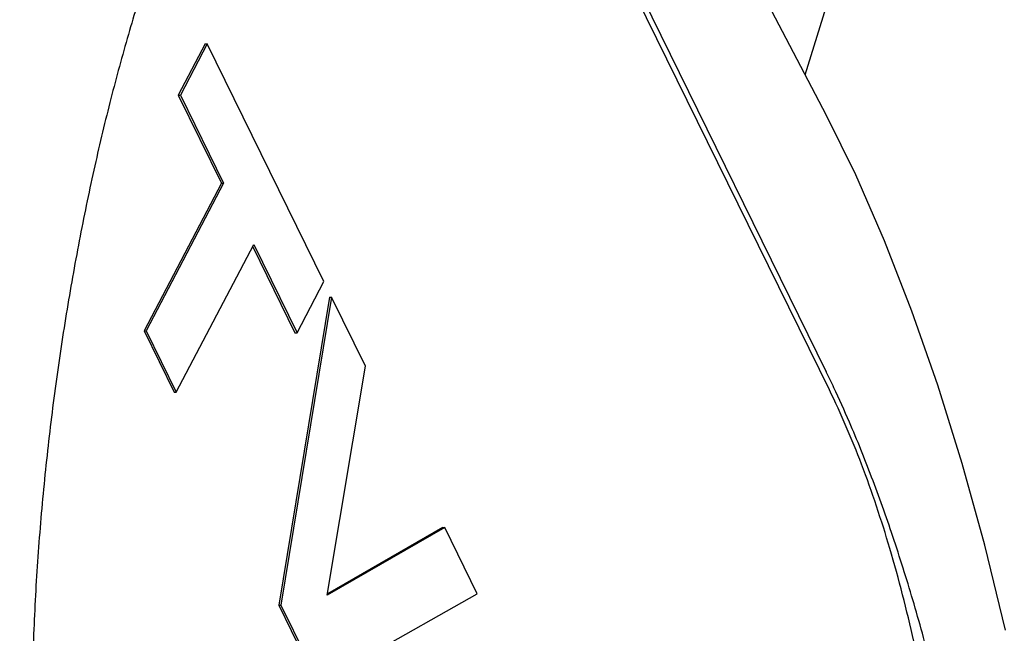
# Model space of a CAD drawing. Header units: millimetres. Extents: x 0 to 594, y 0 to 420.
# Tile 235 of 256: x 545.87 to 550.15, y 335.57 to 338.24. Entities that reach past the tile are written whole.
import ezdxf

# ---------------------------------------------------------------- set-up
doc = ezdxf.new("R2010")
doc.units = ezdxf.units.MM
doc.header["$LTSCALE"] = 32.67
doc.layers.get('0').update_dxf_attribs({"linetype": 'CONTINUOUS'})

msp = doc.modelspace()

# ---------------------------------------------------------------- linework, layer by layer
at = {"color": 7, "linetype": 'CONTINUOUS'}
for p, q in [((549.28632, 337.99755), (550.83069, 342.99516)), ((548.27971, 338.94464), (549.37786, 336.70684)), ((549.39095, 336.62851), (548.2928, 338.8663)), ((546.67998, 338.13159), (546.56325, 337.90924)), ((546.68919, 338.13159), (546.57246, 337.90924)), ((546.67998, 338.13159), (546.68919, 338.13159)), ((547.19597, 337.09888), (546.68919, 338.13159)), ((546.56325, 337.90924), (546.57246, 337.90924)), ((546.56325, 337.90924), (546.75115, 337.52633)), ((546.57246, 337.90924), (546.76036, 337.52633)), ((546.75115, 337.52633), (546.41456, 336.8852)), ((546.76036, 337.52633), (546.42377, 336.8852)), ((546.75115, 337.52633), (546.76036, 337.52633)), ((546.55474, 336.61832), (546.89133, 337.25945)), ((546.88657, 337.25038), (547.07002, 336.87654)), ((546.89133, 337.25945), (547.07923, 336.87654)), ((547.07923, 336.87654), (547.19597, 337.09888)), ((547.21985, 337.03144), (546.99999, 335.69223)), ((547.22906, 337.03144), (547.0092, 335.69223)), ((547.21985, 337.03144), (547.22906, 337.03144)), ((547.3764, 336.7312), (547.22906, 337.03144)), ((546.41456, 336.8852), (546.42377, 336.8852)), ((546.41456, 336.8852), (546.54553, 336.61832)), ((546.42377, 336.8852), (546.55474, 336.61832)), ((547.07002, 336.87654), (547.07923, 336.87654)), ((547.21054, 335.73619), (547.3764, 336.7312)), ((546.54553, 336.61832), (546.55474, 336.61832)), ((547.72054, 336.02992), (547.21054, 335.73619)), ((547.71133, 336.02992), (547.21152, 335.74206)), ((547.71133, 336.02992), (547.72054, 336.02992)), ((547.86182, 335.74201), (547.72054, 336.02992)), ((547.17504, 335.35428), (547.86182, 335.74201)), ((546.99999, 335.69223), (547.0092, 335.69223)), ((546.99999, 335.69223), (547.16583, 335.35428)), ((547.0092, 335.69223), (547.17504, 335.35428))]:
    msp.add_line(p, q, dxfattribs=at)
for points in [[(549.37912, 337.82029), (548.21988, 340.03462), (547.04849, 342.27073), (545.87447, 344.51045)], [(550.15632, 335.58421), (550.06573, 335.95402), (549.96729, 336.30894), (549.86167, 336.64815), (549.74939, 336.97081), (549.63075, 337.27594), (549.50585, 337.56245), (549.37911, 337.8203)]]:
    msp.add_lwpolyline(points, dxfattribs=at)
for points, knots in [([(547.42727, 339.80049), (547.42388, 339.8005), (547.38383, 339.80001), (547.30514, 339.78728), (547.19576, 339.73934), (547.08929, 339.66313), (546.98553, 339.55986), (546.88436, 339.43044), (546.78584, 339.27583), (546.69019, 339.09713), (546.59773, 338.89561), (546.50884, 338.67267), (546.42394, 338.42983), (546.34353, 338.1687), (546.26815, 337.89101), (546.19839, 337.59857), (546.1349, 337.29331), (546.07838, 336.97729), (546.02957, 336.65269), (545.9892, 336.32185), (545.95804, 335.98718), (545.9368, 335.65123), (545.92614, 335.31657), (545.92664, 334.9858), (545.93879, 334.66146), (545.96292, 334.34601), (545.99927, 334.04179), (546.04791, 333.75098), (546.10879, 333.47559), (546.18171, 333.21744), (546.26635, 332.97825), (546.33234, 332.82777), (546.36738, 332.75635)], [0, 0, 0, 0, 0.0013412, 0.0158363, 0.0312308, 0.0482681, 0.0674521, 0.0890729, 0.1132626, 0.1400431, 0.1693613, 0.2011124, 0.2351538, 0.271315, 0.3094025, 0.3492024, 0.3904814, 0.4329878, 0.4764519, 0.520588, 0.5650979, 0.6096754, 0.6540128, 0.697809, 0.7407765, 0.7826495, 0.8231901, 0.8621928, 0.899488, 0.9349434, 0.9684652, 1, 1, 1, 1]), ([(548.52544, 329.6627), (548.53022, 329.6627), (548.58659, 329.66319), (548.69595, 329.67552), (548.85029, 329.72223), (549.0015, 329.79743), (549.148, 329.90024), (549.28834, 330.02963), (549.42122, 330.18448), (549.54548, 330.36355), (549.66003, 330.56549), (549.76395, 330.78886), (549.85643, 331.03211), (549.93681, 331.29361), (550.00458, 331.57165), (550.05933, 331.8644), (550.10083, 332.16993), (550.12897, 332.48618), (550.14379, 332.81096), (550.1455, 333.14195), (550.13443, 333.47672), (550.11109, 333.81272), (550.07612, 334.14739), (550.03027, 334.47812), (549.97442, 334.80237), (549.90948, 335.11767), (549.83643, 335.42169), (549.75624, 335.71225), (549.66987, 335.98734), (549.57822, 336.24512), (549.49168, 336.4602), (549.43421, 336.58838), (549.41103, 336.63774)], [0, 0, 0, 0, 0.001845, 0.0217584, 0.042297, 0.0638597, 0.0867651, 0.111246, 0.1374567, 0.1654854, 0.1953666, 0.2270927, 0.2606214, 0.2958817, 0.3327762, 0.3711828, 0.4109539, 0.4519163, 0.4938706, 0.5365913, 0.5798291, 0.6233137, 0.6667597, 0.7098725, 0.7523561, 0.7939201, 0.834287, 0.8731966, 0.910411, 0.9457161, 0.9789245, 1, 1, 1, 1]), ([(548.45896, 329.76278), (548.50081, 329.76282), (548.60938, 329.77442), (548.78152, 329.84219), (548.96467, 329.9775), (549.13775, 330.16857), (549.29941, 330.41234), (549.4478, 330.7054), (549.58083, 331.04348), (549.69651, 331.42154), (549.79303, 331.83379), (549.86886, 332.27385), (549.92279, 332.73487), (549.95396, 333.20965), (549.96187, 333.69074), (549.94639, 334.17061), (549.90778, 334.64173), (549.84664, 335.09674), (549.76396, 335.52852), (549.66105, 335.93037), (549.53955, 336.29605), (549.44274, 336.52298), (549.39095, 336.62851)], [0, 0, 0, 0, 0.0166751, 0.0432385, 0.0729884, 0.1070385, 0.1459158, 0.1897225, 0.2382668, 0.2911491, 0.3478177, 0.4076079, 0.4697713, 0.5335008, 0.5979518, 0.662263, 0.7255763, 0.7870569, 0.8459143, 0.9014243, 0.9529553, 1, 1, 1, 1])]:
    msp.add_open_spline(points, degree=3, knots=knots, dxfattribs=at)
msp.add_open_spline([(549.41103, 336.63774), (549.40017, 336.66087), (549.38912, 336.6839), (549.37786, 336.70684)], degree=3, dxfattribs=at)

doc.saveas('drawing.dxf')
